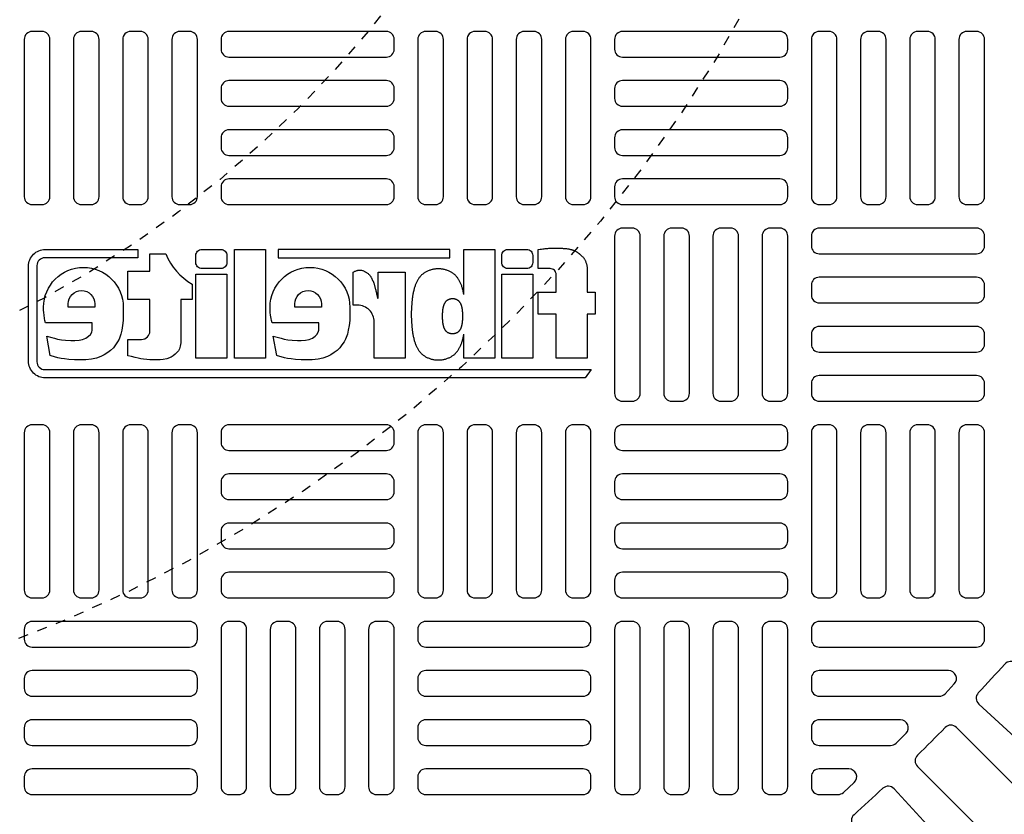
# Model space of a CAD drawing. Extents: x 1081 to 2220, y 0 to 2796.
# Tile 143 of 161: x 1781 to 1791, y 1464 to 1472. Entities that reach past the tile are written whole.
import ezdxf

# ---------------------------------------------------------------- set-up
doc = ezdxf.new("R2010")
doc.units = 0
doc.header["$MEASUREMENT"] = 0
doc.linetypes.add('HIDDEN2', pattern=[0.28125, 0.1875, -0.09375])
doc.layers.get('DEFPOINTS').update_dxf_attribs({"linetype": 'CONTINUOUS'})
for name, color, linetype in [('TANK-MANHOLE-COVER-40', 2, 'CONTINUOUS'), ('TANK-MANHOLE-COVER-HATCH-40', 252, 'CONTINUOUS'), ('TANK-SLOPE', 3, 'CONTINUOUS')]:
    doc.layers.add(name, color=color, linetype=linetype)

msp = doc.modelspace()

# ---------------------------------------------------------------- linework, layer by layer
at = {"layer": 'DEFPOINTS', "color": 8, "linetype": 'HIDDEN2', "ltscale": 0.125}
msp.add_circle((1775.88576, 1479.01916), 14, dxfattribs=at)
msp.add_circle((1775.88576, 1479.01916), 14, dxfattribs=at)
at = {"layer": 'DEFPOINTS', "color": 8, "linetype": 'HIDDEN2', "ltscale": 0.5}
msp.add_circle((1775.88576, 1479.01916), 11, dxfattribs=at)
msp.add_circle((1775.88576, 1479.01916), 11, dxfattribs=at)
at = {"layer": 'TANK-MANHOLE-COVER-40', "color": 2}
for points in [[(1782.06153, 1469.82969), (1782.06153, 1469.74627), (1781.12903, 1469.74627, 0.4142136), (1781.05051, 1469.66775), (1781.05051, 1468.7053, 0.4142136), (1781.12903, 1468.62678), (1786.59676, 1468.62678), (1786.53383, 1468.54336), (1781.13393, 1468.54336, -0.4142136), (1780.96708, 1468.71021), (1780.96708, 1469.66284, -0.4142136), (1781.13393, 1469.82969)], [(1781.96071, 1468.76586), (1781.96071, 1468.92941), (1782.09753, 1468.92941, 0.4142136), (1782.18096, 1469.01284), (1782.18096, 1469.32998), (1781.96071, 1469.32998), (1781.96071, 1469.61069), (1782.18096, 1469.61069), (1782.18096, 1469.78461), (1782.34037, 1469.78461, 0.1618679), (1782.60234, 1469.48171), (1782.60234, 1469.32872), (1782.49095, 1469.32872), (1782.49095, 1468.894), (1782.48472, 1468.86155), (1782.47719, 1468.83607), (1782.46559, 1468.81579), (1782.45052, 1468.79783), (1782.43312, 1468.78103), (1782.41283, 1468.76423), (1782.39427, 1468.75206), (1782.35137, 1468.73468), (1782.31484, 1468.72773), (1782.28295, 1468.72426), (1782.2557, 1468.72426), (1782.21917, 1468.72426), (1782.18149, 1468.72426), (1782.15018, 1468.72657), (1782.11771, 1468.73063), (1782.09162, 1468.73584), (1782.06321, 1468.7428), (1782.03364, 1468.74917), (1781.99653, 1468.75786)], [(1782.89135, 1469.63806), (1782.70054, 1469.63806, -0.4142136), (1782.64095, 1469.69765), (1782.64095, 1469.7701, -0.4142136), (1782.70054, 1469.82969), (1782.89135, 1469.82969, -0.4142136), (1782.95094, 1469.7701), (1782.95094, 1469.69765, -0.4142136)], [(1785.9518, 1469.63806), (1785.76099, 1469.63806, -0.4142136), (1785.7014, 1469.69765), (1785.7014, 1469.7701, -0.4142136), (1785.76099, 1469.82969), (1785.9518, 1469.82969, -0.4142136), (1786.01139, 1469.7701), (1786.01139, 1469.69765, -0.4142136)], [(1781.60469, 1469.02099), (1781.60469, 1469.09436), (1781.13811, 1469.09436), (1781.13062, 1469.11697), (1781.12711, 1469.13801), (1781.12205, 1469.17151), (1781.11893, 1469.19684), (1781.11776, 1469.22099), (1781.11685, 1469.25017, -1), (1781.91504, 1469.25017), (1781.91451, 1469.21022), (1781.91359, 1469.16124), (1781.91451, 1469.11965), (1781.90711, 1469.06697), (1781.89971, 1469.02168), (1781.89046, 1468.98009), (1781.87289, 1468.93203), (1781.85716, 1468.90338), (1781.83589, 1468.87381), (1781.81554, 1468.84608), (1781.78779, 1468.81836), (1781.75911, 1468.7971), (1781.72489, 1468.77492), (1781.69066, 1468.75828), (1781.64626, 1468.74165), (1781.59816, 1468.73148), (1781.53989, 1468.72501), (1781.47884, 1468.72409), (1781.42704, 1468.72409), (1781.37061, 1468.72778), (1781.32714, 1468.73333), (1781.29199, 1468.73795), (1781.26054, 1468.74627), (1781.22816, 1468.75366), (1781.19209, 1468.76475), (1781.18467, 1468.76821), (1781.14909, 1468.96268), (1781.20062, 1468.94821), (1781.2281, 1468.93997), (1781.2565, 1468.93265), (1781.29497, 1468.92533), (1781.33803, 1468.92075), (1781.39024, 1468.91892), (1781.42871, 1468.91801), (1781.47177, 1468.92167), (1781.50657, 1468.92808), (1781.54138, 1468.93997), (1781.56795, 1468.96011), (1781.58541, 1468.97763), (1781.59993, 1469.00269)], [(1783.41514, 1468.96268), (1783.46667, 1468.94821), (1783.49416, 1468.93997), (1783.52255, 1468.93265), (1783.56103, 1468.92533), (1783.60408, 1468.92075), (1783.65629, 1468.91892), (1783.69477, 1468.91801), (1783.73782, 1468.92167), (1783.77263, 1468.92808), (1783.80744, 1468.93997), (1783.834, 1468.96011), (1783.85146, 1468.97763), (1783.86598, 1469.00269), (1783.87074, 1469.02099), (1783.87074, 1469.09436), (1783.40416, 1469.09436), (1783.39668, 1469.11697), (1783.39317, 1469.13801), (1783.3881, 1469.17151), (1783.38498, 1469.19684), (1783.38381, 1469.22099), (1783.3829, 1469.25017, -1), (1784.18109, 1469.25017), (1784.18056, 1469.21022), (1784.17964, 1469.16124), (1784.18056, 1469.11965), (1784.17316, 1469.06697), (1784.16576, 1469.02168), (1784.15651, 1468.98009), (1784.13894, 1468.93203), (1784.12321, 1468.90338), (1784.10194, 1468.87381), (1784.08159, 1468.84608), (1784.05384, 1468.81836), (1784.02516, 1468.7971), (1783.99094, 1468.77492), (1783.95671, 1468.75828), (1783.91231, 1468.74165), (1783.86421, 1468.73148), (1783.80594, 1468.72501), (1783.74489, 1468.72409), (1783.69309, 1468.72409), (1783.63667, 1468.72778), (1783.59319, 1468.73333), (1783.55804, 1468.73795), (1783.52659, 1468.74627), (1783.49422, 1468.75366), (1783.45814, 1468.76475), (1783.45072, 1468.76821)], [(1781.36387, 1469.25017), (1781.36387, 1469.28485, -1), (1781.63064, 1469.28485), (1781.63064, 1469.25017)], [(1783.62993, 1469.25017), (1783.62993, 1469.28485, -1), (1783.89669, 1469.28485), (1783.89669, 1469.25017)]]:
    msp.add_lwpolyline(points, format="xyb", close=True, dxfattribs=at)
for points in [[(1783.33652, 1468.74258), (1783.02653, 1468.74258), (1783.02653, 1469.82969), (1783.33652, 1469.82969)], [(1785.18116, 1469.74627), (1785.18116, 1469.82969), (1783.46291, 1469.82969), (1783.46291, 1469.74627)], [(1782.95094, 1468.74258), (1782.64095, 1468.74258), (1782.64095, 1469.58184), (1782.95094, 1469.58184)], [(1786.01139, 1468.74258), (1785.7014, 1468.74258), (1785.7014, 1469.58184), (1786.01139, 1469.58184)], [(1785.1058, 1469.14156), (1785.10596, 1469.13896), (1785.10613, 1469.13632), (1785.10631, 1469.13364), (1785.10649, 1469.13094), (1785.10669, 1469.12821), (1785.10688, 1469.12547), (1785.10708, 1469.12272), (1785.10727, 1469.11996), (1785.10746, 1469.1172), (1785.10765, 1469.11443), (1785.10785, 1469.11164), (1785.10807, 1469.1088), (1785.10832, 1469.10592), (1785.10861, 1469.10298), (1785.10895, 1469.09997), (1785.10934, 1469.09687), (1785.1098, 1469.09368), (1785.11032, 1469.09042), (1785.11089, 1469.0871), (1785.11151, 1469.08376), (1785.11218, 1469.0804), (1785.11288, 1469.07705), (1785.11362, 1469.07374), (1785.11438, 1469.07048), (1785.11516, 1469.06729), (1785.11596, 1469.06418), (1785.1168, 1469.06114), (1785.11766, 1469.05817), (1785.11855, 1469.05527), (1785.11948, 1469.05243), (1785.12045, 1469.04966), (1785.12147, 1469.04695), (1785.12253, 1469.04431), (1785.12363, 1469.04172), (1785.12479, 1469.03918), (1785.12599, 1469.0367), (1785.12725, 1469.03426), (1785.12857, 1469.03187), (1785.12994, 1469.02952), (1785.13137, 1469.02721), (1785.13286, 1469.02494), (1785.13442, 1469.02271), (1785.13603, 1469.02053), (1785.13769, 1469.0184), (1785.13941, 1469.01633), (1785.14119, 1469.01433), (1785.14302, 1469.0124), (1785.1449, 1469.01056), (1785.14684, 1469.00879), (1785.14883, 1469.00711), (1785.15089, 1469.0055), (1785.15301, 1469.00397), (1785.15521, 1469.00249), (1785.15749, 1469.00107), (1785.15987, 1468.99971), (1785.16233, 1468.99839), (1785.1649, 1468.99711), (1785.16756, 1468.99588), (1785.17029, 1468.99471), (1785.17309, 1468.9936), (1785.17595, 1468.99256), (1785.17885, 1468.99159), (1785.18179, 1468.99071), (1785.18474, 1468.98992), (1785.18771, 1468.98923), (1785.19069, 1468.98864), (1785.19368, 1468.98814), (1785.19667, 1468.98773), (1785.19967, 1468.98742), (1785.20267, 1468.9872), (1785.20567, 1468.98707), (1785.20868, 1468.98703), (1785.21169, 1468.98707), (1785.21469, 1468.9872), (1785.21769, 1468.98742), (1785.22069, 1468.98773), (1785.22368, 1468.98814), (1785.22667, 1468.98864), (1785.22965, 1468.98923), (1785.23261, 1468.98992), (1785.23557, 1468.99071), (1785.23851, 1468.99159), (1785.24141, 1468.99256), (1785.24427, 1468.9936), (1785.24707, 1468.99471), (1785.2498, 1468.99588), (1785.25246, 1468.99711), (1785.25503, 1468.99839), (1785.25749, 1468.99971), (1785.25986, 1469.00107), (1785.26215, 1469.00249), (1785.26435, 1469.00397), (1785.26647, 1469.0055), (1785.26853, 1469.00711), (1785.27052, 1469.00879), (1785.27245, 1469.01056), (1785.27434, 1469.0124), (1785.27617, 1469.01433), (1785.27794, 1469.01633), (1785.27967, 1469.0184), (1785.28133, 1469.02053), (1785.28294, 1469.02271), (1785.28449, 1469.02494), (1785.28599, 1469.02721), (1785.28742, 1469.02952), (1785.28879, 1469.03187), (1785.29011, 1469.03426), (1785.29137, 1469.0367), (1785.29257, 1469.03918), (1785.29373, 1469.04172), (1785.29483, 1469.04431), (1785.29589, 1469.04695), (1785.2969, 1469.04966), (1785.29788, 1469.05243), (1785.29881, 1469.05527), (1785.2997, 1469.05817), (1785.30056, 1469.06114), (1785.3014, 1469.06418), (1785.3022, 1469.06729), (1785.30298, 1469.07048), (1785.30374, 1469.07374), (1785.30448, 1469.07705), (1785.30518, 1469.0804), (1785.30584, 1469.08376), (1785.30647, 1469.0871), (1785.30704, 1469.09042), (1785.30756, 1469.09368), (1785.30802, 1469.09687), (1785.30841, 1469.09997), (1785.30875, 1469.10298), (1785.30904, 1469.10592), (1785.30929, 1469.1088), (1785.30951, 1469.11164), (1785.30971, 1469.11443), (1785.3099, 1469.1172), (1785.31009, 1469.11996), (1785.31028, 1469.12272), (1785.31048, 1469.12547), (1785.31067, 1469.12821), (1785.31086, 1469.13094), (1785.31105, 1469.13364), (1785.31123, 1469.13632), (1785.3114, 1469.13896), (1785.31156, 1469.14156), (1785.3117, 1469.14413), (1785.31182, 1469.14666), (1785.31192, 1469.14915), (1785.31201, 1469.15162), (1785.31207, 1469.15406), (1785.31212, 1469.15649), (1785.31215, 1469.15891), (1785.31216, 1469.16133), (1785.31215, 1469.16374), (1785.31212, 1469.16616), (1785.31207, 1469.16859), (1785.31201, 1469.17104), (1785.31192, 1469.1735), (1785.31182, 1469.176), (1785.3117, 1469.17852), (1785.31156, 1469.18109), (1785.3114, 1469.18369), (1785.31123, 1469.18634), (1785.31105, 1469.18901), (1785.31086, 1469.19172), (1785.31067, 1469.19444), (1785.31048, 1469.19718), (1785.31028, 1469.19993), (1785.31009, 1469.20269), (1785.3099, 1469.20545), (1785.30971, 1469.20822), (1785.30951, 1469.21102), (1785.30929, 1469.21385), (1785.30904, 1469.21673), (1785.30875, 1469.21967), (1785.30841, 1469.22268), (1785.30802, 1469.22578), (1785.30756, 1469.22897), (1785.30704, 1469.23223), (1785.30647, 1469.23555), (1785.30584, 1469.2389), (1785.30518, 1469.24225), (1785.30448, 1469.2456), (1785.30374, 1469.24891), (1785.30298, 1469.25217), (1785.3022, 1469.25536), (1785.3014, 1469.25847), (1785.30056, 1469.26151), (1785.2997, 1469.26448), (1785.29881, 1469.26739), (1785.29788, 1469.27022), (1785.2969, 1469.27299), (1785.29589, 1469.2757), (1785.29483, 1469.27835), (1785.29373, 1469.28094), (1785.29257, 1469.28347), (1785.29137, 1469.28595), (1785.29011, 1469.28839), (1785.28879, 1469.29078), (1785.28742, 1469.29313), (1785.28599, 1469.29544), (1785.28449, 1469.29771), (1785.28294, 1469.29994), (1785.28133, 1469.30213), (1785.27967, 1469.30425), (1785.27794, 1469.30632), (1785.27617, 1469.30832), (1785.27434, 1469.31025), (1785.27245, 1469.3121), (1785.27052, 1469.31386), (1785.26853, 1469.31554), (1785.26647, 1469.31715), (1785.26435, 1469.31869), (1785.26215, 1469.32016), (1785.25986, 1469.32158), (1785.25749, 1469.32295), (1785.25503, 1469.32426), (1785.25246, 1469.32554), (1785.2498, 1469.32677), (1785.24707, 1469.32794), (1785.24427, 1469.32905), (1785.24141, 1469.3301), (1785.23851, 1469.33106), (1785.23557, 1469.33194), (1785.23261, 1469.33273), (1785.22965, 1469.33342), (1785.22667, 1469.33402), (1785.22368, 1469.33451), (1785.22069, 1469.33492), (1785.21769, 1469.33523), (1785.21469, 1469.33545), (1785.21169, 1469.33558), (1785.20868, 1469.33563), (1785.20567, 1469.33558), (1785.20267, 1469.33545), (1785.19967, 1469.33523), (1785.19667, 1469.33492), (1785.19368, 1469.33451), (1785.19069, 1469.33402), (1785.18771, 1469.33342), (1785.18474, 1469.33273), (1785.18179, 1469.33194), (1785.17885, 1469.33106), (1785.17595, 1469.3301), (1785.17309, 1469.32905), (1785.17029, 1469.32794), (1785.16756, 1469.32677), (1785.1649, 1469.32554), (1785.16233, 1469.32426), (1785.15987, 1469.32295), (1785.15749, 1469.32158), (1785.15521, 1469.32016), (1785.15301, 1469.31869), (1785.15089, 1469.31715), (1785.14883, 1469.31554), (1785.14684, 1469.31386), (1785.1449, 1469.3121), (1785.14302, 1469.31025), (1785.14119, 1469.30832), (1785.13941, 1469.30632), (1785.13769, 1469.30425), (1785.13603, 1469.30213), (1785.13442, 1469.29994), (1785.13286, 1469.29771), (1785.13137, 1469.29544), (1785.12994, 1469.29313), (1785.12857, 1469.29078), (1785.12725, 1469.28839), (1785.12599, 1469.28595), (1785.12479, 1469.28347), (1785.12363, 1469.28094), (1785.12253, 1469.27835), (1785.12147, 1469.2757), (1785.12045, 1469.27299), (1785.11948, 1469.27022), (1785.11855, 1469.26739), (1785.11766, 1469.26448), (1785.1168, 1469.26151), (1785.11596, 1469.25847), (1785.11516, 1469.25536), (1785.11438, 1469.25217), (1785.11362, 1469.24891), (1785.11288, 1469.2456), (1785.11218, 1469.24225), (1785.11151, 1469.2389), (1785.11089, 1469.23555), (1785.11032, 1469.23223), (1785.1098, 1469.22897), (1785.10934, 1469.22578), (1785.10895, 1469.22268), (1785.10861, 1469.21967), (1785.10832, 1469.21673), (1785.10807, 1469.21385), (1785.10785, 1469.21102), (1785.10765, 1469.20822), (1785.10746, 1469.20545), (1785.10727, 1469.20269), (1785.10708, 1469.19993), (1785.10688, 1469.19718), (1785.10669, 1469.19444), (1785.10649, 1469.19172), (1785.10631, 1469.18901), (1785.10613, 1469.18634), (1785.10596, 1469.18369), (1785.1058, 1469.18109), (1785.10566, 1469.17852), (1785.10554, 1469.176), (1785.10544, 1469.1735), (1785.10535, 1469.17104), (1785.10529, 1469.16859), (1785.10524, 1469.16616), (1785.10521, 1469.16374), (1785.1052, 1469.16133), (1785.10521, 1469.15891), (1785.10524, 1469.15649), (1785.10529, 1469.15406), (1785.10535, 1469.15162), (1785.10544, 1469.14915), (1785.10554, 1469.14666), (1785.10566, 1469.14413)]]:
    msp.add_lwpolyline(points, close=True, dxfattribs=at)
for points in [[(1785.32173, 1469.37793), (1785.32173, 1469.82969), (1785.63172, 1469.82969), (1785.63172, 1468.74258), (1785.32173, 1468.74258), (1785.32173, 1468.98059)], [(1786.06663, 1469.82969), (1786.08429, 1469.832), (1786.09973, 1469.83397), (1786.11325, 1469.83566), (1786.12515, 1469.83707), (1786.13573, 1469.83825), (1786.14529, 1469.83923), (1786.15411, 1469.84003), (1786.16251, 1469.84068), (1786.17073, 1469.84121), (1786.17883, 1469.84163), (1786.18684, 1469.84197), (1786.19477, 1469.84222), (1786.20264, 1469.84241), (1786.21048, 1469.84255), (1786.21829, 1469.84264), (1786.22609, 1469.84271), (1786.23391, 1469.84276), (1786.24177, 1469.84279), (1786.24968, 1469.84278), (1786.25767, 1469.84273), (1786.26575, 1469.84263), (1786.27395, 1469.84247), (1786.28228, 1469.84224), (1786.29077, 1469.84193), (1786.29942, 1469.84153), (1786.30816, 1469.84105), (1786.3169, 1469.84048), (1786.32556, 1469.83983), (1786.33405, 1469.8391), (1786.34228, 1469.8383), (1786.35018, 1469.83741), (1786.35764, 1469.83645), (1786.36462, 1469.83542), (1786.37114, 1469.83431), (1786.37724, 1469.83314), (1786.383, 1469.83191), (1786.38845, 1469.83062), (1786.39365, 1469.82928), (1786.39866, 1469.82788), (1786.40353, 1469.82644), (1786.4083, 1469.82494), (1786.41299, 1469.82339), (1786.41761, 1469.82177), (1786.42215, 1469.82006), (1786.42662, 1469.81825), (1786.43104, 1469.81631), (1786.4354, 1469.81425), (1786.43971, 1469.81204), (1786.44397, 1469.80968), (1786.44816, 1469.80718), (1786.45226, 1469.8046), (1786.45625, 1469.80195), (1786.4601, 1469.79927), (1786.46378, 1469.79659), (1786.46728, 1469.79395), (1786.47056, 1469.79138), (1786.47362, 1469.78891), (1786.47651, 1469.7865), (1786.47927, 1469.78411), (1786.48197, 1469.78172), (1786.48467, 1469.77929), (1786.48741, 1469.77677), (1786.49026, 1469.77414), (1786.49327, 1469.77136), (1786.49648, 1469.76839), (1786.49987, 1469.76524), (1786.50337, 1469.76193), (1786.50693, 1469.75847), (1786.51052, 1469.75486), (1786.51406, 1469.75113), (1786.51752, 1469.74729), (1786.52083, 1469.74335), (1786.52397, 1469.73931), (1786.52693, 1469.73514), (1786.52972, 1469.73083), (1786.53236, 1469.72632), (1786.53487, 1469.72159), (1786.53724, 1469.7166), (1786.5395, 1469.71132), (1786.54166, 1469.70571), (1786.54373, 1469.69977), (1786.5457, 1469.69356), (1786.54756, 1469.68718), (1786.5493, 1469.68073), (1786.55091, 1469.67429), (1786.55238, 1469.66796), (1786.55369, 1469.66185), (1786.55485, 1469.65603)], [(1785.32173, 1469.37793), (1785.32092, 1469.3823), (1785.31918, 1469.39109), (1785.31734, 1469.39985), (1785.31542, 1469.40852), (1785.31343, 1469.41705), (1785.31138, 1469.42539), (1785.30928, 1469.43354), (1785.3071, 1469.4415), (1785.30484, 1469.44927), (1785.3025, 1469.45687), (1785.30006, 1469.46429), (1785.29752, 1469.47154), (1785.29487, 1469.47863), (1785.2921, 1469.48556), (1785.28921, 1469.49234), (1785.28618, 1469.49897), (1785.28302, 1469.50547), (1785.27973, 1469.51185), (1785.27628, 1469.5181), (1785.27269, 1469.52425), (1785.26894, 1469.5303), (1785.26504, 1469.53625), (1785.26098, 1469.54209), (1785.25677, 1469.5478), (1785.2524, 1469.55337), (1785.2479, 1469.55878), (1785.24324, 1469.56402), (1785.23845, 1469.56906), (1785.23353, 1469.5739), (1785.22846, 1469.57851), (1785.22325, 1469.58292), (1785.21787, 1469.58712), (1785.21231, 1469.59115), (1785.20655, 1469.59501), (1785.20057, 1469.59872), (1785.19436, 1469.6023), (1785.18791, 1469.60575), (1785.18119, 1469.60909), (1785.17424, 1469.61231), (1785.16708, 1469.61538), (1785.15975, 1469.61829), (1785.15227, 1469.62101), (1785.14467, 1469.62354), (1785.13699, 1469.62584), (1785.12925, 1469.62791), (1785.12147, 1469.62972), (1785.11368, 1469.63127), (1785.10586, 1469.63258), (1785.09803, 1469.63364), (1785.09018, 1469.63445), (1785.08233, 1469.63503), (1785.07446, 1469.63538), (1785.0666, 1469.63549), (1785.05873, 1469.63538), (1785.05087, 1469.63503), (1785.04301, 1469.63445), (1785.03516, 1469.63364), (1785.02733, 1469.63258), (1785.01951, 1469.63127), (1785.01172, 1469.62972), (1785.00395, 1469.62791), (1784.99621, 1469.62584), (1784.98852, 1469.62354), (1784.98092, 1469.62101), (1784.97344, 1469.61829), (1784.96611, 1469.61538), (1784.95895, 1469.61231), (1784.952, 1469.60909), (1784.94529, 1469.60575), (1784.93883, 1469.6023), (1784.93262, 1469.59872), (1784.92664, 1469.59501), (1784.92088, 1469.59115), (1784.91532, 1469.58712), (1784.90994, 1469.58292), (1784.90473, 1469.57851), (1784.89967, 1469.5739), (1784.89474, 1469.56906), (1784.88995, 1469.56402), (1784.8853, 1469.55878), (1784.88079, 1469.55337), (1784.87642, 1469.5478), (1784.87221, 1469.54209), (1784.86815, 1469.53625), (1784.86425, 1469.5303), (1784.8605, 1469.52425), (1784.85691, 1469.5181), (1784.85346, 1469.51185), (1784.85017, 1469.50547), (1784.84701, 1469.49897), (1784.84398, 1469.49234), (1784.84109, 1469.48556), (1784.83832, 1469.47863), (1784.83567, 1469.47154), (1784.83313, 1469.46429), (1784.83069, 1469.45687), (1784.82835, 1469.44927), (1784.82609, 1469.4415), (1784.82391, 1469.43354), (1784.82181, 1469.42539), (1784.81976, 1469.41705), (1784.81777, 1469.40852), (1784.81585, 1469.39985), (1784.81401, 1469.39109), (1784.81227, 1469.3823), (1784.81064, 1469.37354), (1784.80914, 1469.36486), (1784.80778, 1469.35632), (1784.80658, 1469.34797), (1784.80555, 1469.33986), (1784.80467, 1469.33198), (1784.80391, 1469.32428), (1784.80325, 1469.31674), (1784.80267, 1469.30933), (1784.80214, 1469.30201), (1784.80165, 1469.29475), (1784.80116, 1469.28753), (1784.80066, 1469.28031), (1784.80015, 1469.27311), (1784.79963, 1469.26594), (1784.79913, 1469.25881), (1784.79863, 1469.25173), (1784.79816, 1469.24473), (1784.79772, 1469.23781), (1784.79732, 1469.23099), (1784.79695, 1469.22428), (1784.79664, 1469.21766), (1784.79637, 1469.21113), (1784.79614, 1469.20467), (1784.79597, 1469.19827), (1784.79584, 1469.19191), (1784.79577, 1469.18558), (1784.79574, 1469.17926), (1784.79577, 1469.17294), (1784.79584, 1469.16661), (1784.79597, 1469.16025), (1784.79614, 1469.15385), (1784.79637, 1469.14739), (1784.79664, 1469.14086), (1784.79695, 1469.13425), (1784.79732, 1469.12753), (1784.79772, 1469.12071), (1784.79816, 1469.11379), (1784.79863, 1469.10679), (1784.79913, 1469.09972), (1784.79963, 1469.09259), (1784.80015, 1469.08541), (1784.80066, 1469.07821), (1784.80116, 1469.07099), (1784.80165, 1469.06377), (1784.80214, 1469.05652), (1784.80267, 1469.0492), (1784.80325, 1469.04178), (1784.80391, 1469.03424), (1784.80467, 1469.02655), (1784.80555, 1469.01866), (1784.80658, 1469.01055), (1784.80778, 1469.00221), (1784.80914, 1468.99367), (1784.81064, 1468.98499), (1784.81227, 1468.97622), (1784.81401, 1468.96743), (1784.81585, 1468.95868), (1784.81777, 1468.95), (1784.81976, 1468.94147), (1784.82181, 1468.93313), (1784.82391, 1468.92498), (1784.82609, 1468.91702), (1784.82835, 1468.90925), (1784.83069, 1468.90165), (1784.83313, 1468.89423), (1784.83567, 1468.88698), (1784.83832, 1468.87989), (1784.84109, 1468.87296), (1784.84398, 1468.86619), (1784.84701, 1468.85955), (1784.85017, 1468.85305), (1784.85346, 1468.84668), (1784.85691, 1468.84042), (1784.8605, 1468.83427), (1784.86425, 1468.82822), (1784.86815, 1468.82228), (1784.87221, 1468.81644), (1784.87642, 1468.81072), (1784.88079, 1468.80515), (1784.8853, 1468.79974), (1784.88995, 1468.7945), (1784.89474, 1468.78946), (1784.89967, 1468.78462), (1784.90473, 1468.78001), (1784.90994, 1468.77561), (1784.91532, 1468.7714), (1784.92088, 1468.76737), (1784.92664, 1468.76351), (1784.93262, 1468.7598), (1784.93883, 1468.75623), (1784.94529, 1468.75277), (1784.952, 1468.74943), (1784.95895, 1468.74622), (1784.96611, 1468.74315), (1784.97344, 1468.74024), (1784.98092, 1468.73751), (1784.98852, 1468.73499), (1784.99621, 1468.73268), (1785.00395, 1468.73062), (1785.01172, 1468.72881), (1785.01951, 1468.72725), (1785.02733, 1468.72594), (1785.03516, 1468.72489), (1785.04301, 1468.72407), (1785.05087, 1468.72349), (1785.05873, 1468.72315), (1785.0666, 1468.72303), (1785.07446, 1468.72315), (1785.08233, 1468.72349), (1785.09018, 1468.72407), (1785.09803, 1468.72489), (1785.10586, 1468.72594), (1785.11368, 1468.72725), (1785.12147, 1468.72881), (1785.12925, 1468.73062), (1785.13699, 1468.73268), (1785.14467, 1468.73499), (1785.15227, 1468.73751), (1785.15975, 1468.74024), (1785.16708, 1468.74315), (1785.17424, 1468.74622), (1785.18119, 1468.74943), (1785.18791, 1468.75277), (1785.19436, 1468.75623), (1785.20057, 1468.7598), (1785.20655, 1468.76351), (1785.21231, 1468.76737), (1785.21787, 1468.7714), (1785.22325, 1468.77561), (1785.22846, 1468.78001), (1785.23353, 1468.78462), (1785.23845, 1468.78946), (1785.24324, 1468.7945), (1785.2479, 1468.79974), (1785.2524, 1468.80515), (1785.25677, 1468.81072), (1785.26098, 1468.81644), (1785.26504, 1468.82228), (1785.26894, 1468.82822), (1785.27269, 1468.83427), (1785.27628, 1468.84042), (1785.27973, 1468.84668), (1785.28302, 1468.85305), (1785.28618, 1468.85955), (1785.28921, 1468.86619), (1785.2921, 1468.87296), (1785.29487, 1468.87989), (1785.29752, 1468.88698), (1785.30006, 1468.89423), (1785.3025, 1468.90165), (1785.30484, 1468.90925), (1785.3071, 1468.91702), (1785.30928, 1468.92498), (1785.31138, 1468.93313), (1785.31343, 1468.94147), (1785.31542, 1468.95), (1785.31734, 1468.95868), (1785.31918, 1468.96743), (1785.32092, 1468.97622), (1785.32173, 1468.98059)]]:
    msp.add_lwpolyline(points, dxfattribs=at)
for points in [[(1786.55485, 1469.65603), (1786.55485, 1469.40261), (1786.63637, 1469.40261), (1786.63637, 1469.1826), (1786.55485, 1469.1826), (1786.55485, 1468.74258), (1786.24486, 1468.74258), (1786.24486, 1469.1826), (1786.06663, 1469.1826), (1786.06663, 1469.40261), (1786.24486, 1469.40261), (1786.24486, 1469.57847, 0.4142136), (1786.18527, 1469.63806), (1786.06663, 1469.63806), (1786.06663, 1469.82969)], [(1784.45823, 1469.34209), (1784.46402, 1469.34209), (1784.46402, 1469.60309), (1784.73524, 1469.60309), (1784.73524, 1468.74258), (1784.42525, 1468.74258), (1784.42525, 1469.10444, 0.4142136), (1784.25839, 1469.2713), (1784.2147, 1469.2713), (1784.2147, 1469.60309, -0.0155145), (1784.22827, 1469.60992, -0.0247331), (1784.23711, 1469.61351, -0.0059457), (1784.25277, 1469.61878, -0.0128698), (1784.2601, 1469.62094, -0.049414), (1784.27658, 1469.62364, -0.0539295), (1784.29187, 1469.62297, -0.0366274), (1784.30637, 1469.61965, -0.0425645), (1784.31824, 1469.61486, -0.0062906), (1784.32859, 1469.60946, -0.008872), (1784.33582, 1469.60541, -0.0093213), (1784.34735, 1469.59837, -0.0097415), (1784.35813, 1469.59122, -0.0289061), (1784.36832, 1469.58325, -0.0276934), (1784.37796, 1469.57379, -0.0266299), (1784.38703, 1469.56271, -0.0416471), (1784.39182, 1469.55489, -0.0002646), (1784.39677, 1469.54504, -0.0001633), (1784.40478, 1469.52907, -0.000116), (1784.41399, 1469.51067, -0.0006659), (1784.41559, 1469.50746, -0.0348426), (1784.41819, 1469.50117, -0.014153), (1784.42303, 1469.48517, -0.0016759), (1784.42675, 1469.47129, 0.0030302), (1784.43047, 1469.45742, 0.0003982), (1784.43419, 1469.44393, -0.0007237), (1784.4379, 1469.43045, -0.0016601), (1784.44229, 1469.41422, -0.0066972), (1784.44331, 1469.41018, -0.0037939), (1784.44418, 1469.40644, -0.0006926), (1784.44872, 1469.38587, -0.0002719), (1784.44927, 1469.38336, -0.0000196), (1784.45683, 1469.34871, -0.0026773), (1784.45791, 1469.34367, -0.0001013), (1784.45823, 1469.34209)]]:
    msp.add_lwpolyline(points, format="xyb", dxfattribs=at)
at = {"layer": 'TANK-MANHOLE-COVER-40', "color": 4, "linetype": 'Continuous'}
msp.add_circle((1775.88499, 1479.01916), 22.63902, dxfattribs=at)
at = {"layer": 'TANK-MANHOLE-COVER-40', "color": 1, "linetype": 'Continuous'}
msp.add_circle((1775.88499, 1479.01916), 22.44094, dxfattribs=at)
at = {"layer": 'TANK-MANHOLE-COVER-40', "color": 2, "linetype": 'Continuous'}
msp.add_circle((1775.88499, 1479.01916), 21.65354, dxfattribs=at)
at = {"layer": 'TANK-MANHOLE-COVER-HATCH-40', "linetype": 'Continuous', "flags": 128}
for points in [[(1781.0031, 1472.01129, 0.4142136), (1780.92436, 1471.93255), (1780.92436, 1470.35774, 0.4142136), (1781.0031, 1470.279), (1781.10153, 1470.279, 0.4142136), (1781.18027, 1470.35774), (1781.18027, 1471.93255, 0.4142136), (1781.10153, 1472.01129)], [(1781.49523, 1472.01129, 0.4142136), (1781.41649, 1471.93255), (1781.41649, 1470.35774, 0.4142136), (1781.49523, 1470.279), (1781.59365, 1470.279, 0.4142136), (1781.67239, 1470.35774), (1781.67239, 1471.93255, 0.4142136), (1781.59365, 1472.01129)], [(1781.98735, 1472.01129, 0.4142136), (1781.90861, 1471.93255), (1781.90861, 1470.35774, 0.4142136), (1781.98735, 1470.279), (1782.08578, 1470.279, 0.4142136), (1782.16452, 1470.35774), (1782.16452, 1471.93255, 0.4142136), (1782.08578, 1472.01129)], [(1782.47948, 1472.01129, 0.4142136), (1782.40074, 1471.93255), (1782.40074, 1470.35774, 0.4142136), (1782.47948, 1470.279), (1782.57791, 1470.279, 0.4142136), (1782.65665, 1470.35774), (1782.65665, 1471.93255, 0.4142136), (1782.57791, 1472.01129)], [(1782.89287, 1471.83412, 0.4142136), (1782.97161, 1471.75538), (1784.54641, 1471.75538, 0.4142136), (1784.62515, 1471.83412), (1784.62515, 1471.93255, 0.4142136), (1784.54641, 1472.01129), (1782.97161, 1472.01129, 0.4142136), (1782.89287, 1471.93255)], [(1784.94011, 1472.01129, 0.4142136), (1784.86137, 1471.93255), (1784.86137, 1470.35774, 0.4142136), (1784.94011, 1470.279), (1785.03854, 1470.279, 0.4142136), (1785.11728, 1470.35774), (1785.11728, 1471.93255, 0.4142136), (1785.03854, 1472.01129)], [(1785.43224, 1472.01129, 0.4142136), (1785.3535, 1471.93255), (1785.3535, 1470.35774, 0.4142136), (1785.43224, 1470.279), (1785.53066, 1470.279, 0.4142136), (1785.6094, 1470.35774), (1785.6094, 1471.93255, 0.4142136), (1785.53066, 1472.01129)], [(1785.92436, 1472.01129, 0.4142136), (1785.84562, 1471.93255), (1785.84562, 1470.35774, 0.4142136), (1785.92436, 1470.279), (1786.02279, 1470.279, 0.4142136), (1786.10153, 1470.35774), (1786.10153, 1471.93255, 0.4142136), (1786.02279, 1472.01129)], [(1786.41649, 1472.01129, 0.4142136), (1786.33775, 1471.93255), (1786.33775, 1470.35774, 0.4142136), (1786.41649, 1470.279), (1786.51491, 1470.279, 0.4142136), (1786.59365, 1470.35774), (1786.59365, 1471.93255, 0.4142136), (1786.51491, 1472.01129)], [(1786.82987, 1471.83412, 0.4142136), (1786.90861, 1471.75538), (1788.48342, 1471.75538, 0.4142136), (1788.56216, 1471.83412), (1788.56216, 1471.93255, 0.4142136), (1788.48342, 1472.01129), (1786.90861, 1472.01129, 0.4142136), (1786.82987, 1471.93255)], [(1788.87712, 1472.01129, 0.4142136), (1788.79838, 1471.93255), (1788.79838, 1470.35774, 0.4142136), (1788.87712, 1470.279), (1788.97554, 1470.279, 0.4142136), (1789.05428, 1470.35774), (1789.05428, 1471.93255, 0.4142136), (1788.97554, 1472.01129)], [(1789.36924, 1472.01129, 0.4142136), (1789.2905, 1471.93255), (1789.2905, 1470.35774, 0.4142136), (1789.36924, 1470.279), (1789.46767, 1470.279, 0.4142136), (1789.54641, 1470.35774), (1789.54641, 1471.93255, 0.4142136), (1789.46767, 1472.01129)], [(1789.86137, 1472.01129, 0.4142136), (1789.78263, 1471.93255), (1789.78263, 1470.35774, 0.4142136), (1789.86137, 1470.279), (1789.9598, 1470.279, 0.4142136), (1790.03854, 1470.35774), (1790.03854, 1471.93255, 0.4142136), (1789.9598, 1472.01129)], [(1790.3535, 1472.01129, 0.4142136), (1790.27476, 1471.93255), (1790.27476, 1470.35774, 0.4142136), (1790.3535, 1470.279), (1790.45192, 1470.279, 0.4142136), (1790.53066, 1470.35774), (1790.53066, 1471.93255, 0.4142136), (1790.45192, 1472.01129)], [(1782.89287, 1471.34199, 0.4142136), (1782.97161, 1471.26325), (1784.54641, 1471.26325, 0.4142136), (1784.62515, 1471.34199), (1784.62515, 1471.44042, 0.4142136), (1784.54641, 1471.51916), (1782.97161, 1471.51916, 0.4142136), (1782.89287, 1471.44042)], [(1786.82987, 1471.34199, 0.4142136), (1786.90861, 1471.26325), (1788.48342, 1471.26325, 0.4142136), (1788.56216, 1471.34199), (1788.56216, 1471.44042, 0.4142136), (1788.48342, 1471.51916), (1786.90861, 1471.51916, 0.4142136), (1786.82987, 1471.44042)], [(1782.89287, 1470.84987, 0.4142136), (1782.97161, 1470.77113), (1784.54641, 1470.77113, 0.4142136), (1784.62515, 1470.84987), (1784.62515, 1470.94829, 0.4142136), (1784.54641, 1471.02703), (1782.97161, 1471.02703, 0.4142136), (1782.89287, 1470.94829)], [(1786.82987, 1470.84987, 0.4142136), (1786.90861, 1470.77113), (1788.48342, 1470.77113, 0.4142136), (1788.56216, 1470.84987), (1788.56216, 1470.94829, 0.4142136), (1788.48342, 1471.02703), (1786.90861, 1471.02703, 0.4142136), (1786.82987, 1470.94829)], [(1782.89287, 1470.35774, 0.4142136), (1782.97161, 1470.279), (1784.54641, 1470.279, 0.4142136), (1784.62515, 1470.35774), (1784.62515, 1470.45617, 0.4142136), (1784.54641, 1470.53491), (1782.97161, 1470.53491, 0.4142136), (1782.89287, 1470.45617)], [(1786.82987, 1470.35774, 0.4142136), (1786.90861, 1470.279), (1788.48342, 1470.279, 0.4142136), (1788.56216, 1470.35774), (1788.56216, 1470.45617, 0.4142136), (1788.48342, 1470.53491), (1786.90861, 1470.53491, 0.4142136), (1786.82987, 1470.45617)], [(1786.90861, 1470.04278, 0.4142136), (1786.82987, 1469.96404), (1786.82987, 1468.38924, 0.4142136), (1786.90861, 1468.3105), (1787.00704, 1468.3105, 0.4142136), (1787.08578, 1468.38924), (1787.08578, 1469.96404, 0.4142136), (1787.00704, 1470.04278)], [(1787.40074, 1470.04278, 0.4142136), (1787.322, 1469.96404), (1787.322, 1468.38924, 0.4142136), (1787.40074, 1468.3105), (1787.49917, 1468.3105, 0.4142136), (1787.57791, 1468.38924), (1787.57791, 1469.96404, 0.4142136), (1787.49917, 1470.04278)], [(1787.89287, 1470.04278, 0.4142136), (1787.81413, 1469.96404), (1787.81413, 1468.38924, 0.4142136), (1787.89287, 1468.3105), (1787.99129, 1468.3105, 0.4142136), (1788.07003, 1468.38924), (1788.07003, 1469.96404, 0.4142136), (1787.99129, 1470.04278)], [(1788.38499, 1470.04278, 0.4142136), (1788.30625, 1469.96404), (1788.30625, 1468.38924, 0.4142136), (1788.38499, 1468.3105), (1788.48342, 1468.3105, 0.4142136), (1788.56216, 1468.38924), (1788.56216, 1469.96404, 0.4142136), (1788.48342, 1470.04278)], [(1790.53066, 1469.96404, 0.4142136), (1790.45192, 1470.04278), (1788.87712, 1470.04278, 0.4142136), (1788.79838, 1469.96404), (1788.79838, 1469.86562, 0.4142136), (1788.87712, 1469.78688), (1790.45192, 1469.78688, 0.4142136), (1790.53066, 1469.86562)], [(1790.53066, 1469.47192, 0.4142136), (1790.45192, 1469.55066), (1788.87712, 1469.55066, 0.4142136), (1788.79838, 1469.47192), (1788.79838, 1469.37349, 0.4142136), (1788.87712, 1469.29475), (1790.45192, 1469.29475, 0.4142136), (1790.53066, 1469.37349)], [(1790.53066, 1468.97979, 0.4142136), (1790.45192, 1469.05853), (1788.87712, 1469.05853, 0.4142136), (1788.79838, 1468.97979), (1788.79838, 1468.88136, 0.4142136), (1788.87712, 1468.80262), (1790.45192, 1468.80262, 0.4142136), (1790.53066, 1468.88136)], [(1790.53066, 1468.48766, 0.4142136), (1790.45192, 1468.5664), (1788.87712, 1468.5664, 0.4142136), (1788.79838, 1468.48766), (1788.79838, 1468.38924, 0.4142136), (1788.87712, 1468.3105), (1790.45192, 1468.3105, 0.4142136), (1790.53066, 1468.38924)], [(1781.0031, 1468.07428, 0.4142136), (1780.92436, 1467.99554), (1780.92436, 1466.42073, 0.4142136), (1781.0031, 1466.34199), (1781.10153, 1466.34199, 0.4142136), (1781.18027, 1466.42073), (1781.18027, 1467.99554, 0.4142136), (1781.10153, 1468.07428)], [(1781.49523, 1468.07428, 0.4142136), (1781.41649, 1467.99554), (1781.41649, 1466.42073, 0.4142136), (1781.49523, 1466.34199), (1781.59365, 1466.34199, 0.4142136), (1781.67239, 1466.42073), (1781.67239, 1467.99554, 0.4142136), (1781.59365, 1468.07428)], [(1781.98735, 1468.07428, 0.4142136), (1781.90861, 1467.99554), (1781.90861, 1466.42073, 0.4142136), (1781.98735, 1466.34199), (1782.08578, 1466.34199, 0.4142136), (1782.16452, 1466.42073), (1782.16452, 1467.99554, 0.4142136), (1782.08578, 1468.07428)], [(1782.47948, 1468.07428, 0.4142136), (1782.40074, 1467.99554), (1782.40074, 1466.42073, 0.4142136), (1782.47948, 1466.34199), (1782.57791, 1466.34199, 0.4142136), (1782.65665, 1466.42073), (1782.65665, 1467.99554, 0.4142136), (1782.57791, 1468.07428)], [(1782.89287, 1467.89711, 0.4142136), (1782.97161, 1467.81837), (1784.54641, 1467.81837, 0.4142136), (1784.62515, 1467.89711), (1784.62515, 1467.99554, 0.4142136), (1784.54641, 1468.07428), (1782.97161, 1468.07428, 0.4142136), (1782.89287, 1467.99554)], [(1784.94011, 1468.07428, 0.4142136), (1784.86137, 1467.99554), (1784.86137, 1466.42073, 0.4142136), (1784.94011, 1466.34199), (1785.03854, 1466.34199, 0.4142136), (1785.11728, 1466.42073), (1785.11728, 1467.99554, 0.4142136), (1785.03854, 1468.07428)], [(1785.43224, 1468.07428, 0.4142136), (1785.3535, 1467.99554), (1785.3535, 1466.42073, 0.4142136), (1785.43224, 1466.34199), (1785.53066, 1466.34199, 0.4142136), (1785.6094, 1466.42073), (1785.6094, 1467.99554, 0.4142136), (1785.53066, 1468.07428)], [(1785.92436, 1468.07428, 0.4142136), (1785.84562, 1467.99554), (1785.84562, 1466.42073, 0.4142136), (1785.92436, 1466.34199), (1786.02279, 1466.34199, 0.4142136), (1786.10153, 1466.42073), (1786.10153, 1467.99554, 0.4142136), (1786.02279, 1468.07428)], [(1786.41649, 1468.07428, 0.4142136), (1786.33775, 1467.99554), (1786.33775, 1466.42073, 0.4142136), (1786.41649, 1466.34199), (1786.51491, 1466.34199, 0.4142136), (1786.59365, 1466.42073), (1786.59365, 1467.99554, 0.4142136), (1786.51491, 1468.07428)], [(1786.82987, 1467.89711, 0.4142136), (1786.90861, 1467.81837), (1788.48342, 1467.81837, 0.4142136), (1788.56216, 1467.89711), (1788.56216, 1467.99554, 0.4142136), (1788.48342, 1468.07428), (1786.90861, 1468.07428, 0.4142136), (1786.82987, 1467.99554)], [(1788.87712, 1468.07428, 0.4142136), (1788.79838, 1467.99554), (1788.79838, 1466.42073, 0.4142136), (1788.87712, 1466.34199), (1788.97554, 1466.34199, 0.4142136), (1789.05428, 1466.42073), (1789.05428, 1467.99554, 0.4142136), (1788.97554, 1468.07428)], [(1789.36924, 1468.07428, 0.4142136), (1789.2905, 1467.99554), (1789.2905, 1466.42073, 0.4142136), (1789.36924, 1466.34199), (1789.46767, 1466.34199, 0.4142136), (1789.54641, 1466.42073), (1789.54641, 1467.99554, 0.4142136), (1789.46767, 1468.07428)], [(1789.86137, 1468.07428, 0.4142136), (1789.78263, 1467.99554), (1789.78263, 1466.42073, 0.4142136), (1789.86137, 1466.34199), (1789.9598, 1466.34199, 0.4142136), (1790.03854, 1466.42073), (1790.03854, 1467.99554, 0.4142136), (1789.9598, 1468.07428)], [(1790.3535, 1468.07428, 0.4142136), (1790.27476, 1467.99554), (1790.27476, 1466.42073, 0.4142136), (1790.3535, 1466.34199), (1790.45192, 1466.34199, 0.4142136), (1790.53066, 1466.42073), (1790.53066, 1467.99554, 0.4142136), (1790.45192, 1468.07428)], [(1782.89287, 1467.40499, 0.4142136), (1782.97161, 1467.32625), (1784.54641, 1467.32625, 0.4142136), (1784.62515, 1467.40499), (1784.62515, 1467.50341, 0.4142136), (1784.54641, 1467.58215), (1782.97161, 1467.58215, 0.4142136), (1782.89287, 1467.50341)], [(1786.82987, 1467.40499, 0.4142136), (1786.90861, 1467.32625), (1788.48342, 1467.32625, 0.4142136), (1788.56216, 1467.40499), (1788.56216, 1467.50341, 0.4142136), (1788.48342, 1467.58215), (1786.90861, 1467.58215, 0.4142136), (1786.82987, 1467.50341)], [(1782.89287, 1466.91286, 0.4142136), (1782.97161, 1466.83412), (1784.54641, 1466.83412, 0.4142136), (1784.62515, 1466.91286), (1784.62515, 1467.01129, 0.4142136), (1784.54641, 1467.09003), (1782.97161, 1467.09003, 0.4142136), (1782.89287, 1467.01129)], [(1786.82987, 1466.91286, 0.4142136), (1786.90861, 1466.83412), (1788.48342, 1466.83412, 0.4142136), (1788.56216, 1466.91286), (1788.56216, 1467.01129, 0.4142136), (1788.48342, 1467.09003), (1786.90861, 1467.09003, 0.4142136), (1786.82987, 1467.01129)], [(1782.89287, 1466.42073, 0.4142136), (1782.97161, 1466.34199), (1784.54641, 1466.34199, 0.4142136), (1784.62515, 1466.42073), (1784.62515, 1466.51916, 0.4142136), (1784.54641, 1466.5979), (1782.97161, 1466.5979, 0.4142136), (1782.89287, 1466.51916)], [(1786.82987, 1466.42073, 0.4142136), (1786.90861, 1466.34199), (1788.48342, 1466.34199, 0.4142136), (1788.56216, 1466.42073), (1788.56216, 1466.51916, 0.4142136), (1788.48342, 1466.5979), (1786.90861, 1466.5979, 0.4142136), (1786.82987, 1466.51916)], [(1782.65665, 1466.02703, 0.4142136), (1782.57791, 1466.10577), (1781.0031, 1466.10577, 0.4142136), (1780.92436, 1466.02703), (1780.92436, 1465.92861, 0.4142136), (1781.0031, 1465.84987), (1782.57791, 1465.84987, 0.4142136), (1782.65665, 1465.92861)], [(1782.97161, 1466.10577, 0.4142136), (1782.89287, 1466.02703), (1782.89287, 1464.45223, 0.4142136), (1782.97161, 1464.37349), (1783.07003, 1464.37349, 0.4142136), (1783.14877, 1464.45223), (1783.14877, 1466.02703, 0.4142136), (1783.07003, 1466.10577)], [(1783.46373, 1466.10577, 0.4142136), (1783.38499, 1466.02703), (1783.38499, 1464.45223, 0.4142136), (1783.46373, 1464.37349), (1783.56216, 1464.37349, 0.4142136), (1783.6409, 1464.45223), (1783.6409, 1466.02703, 0.4142136), (1783.56216, 1466.10577)], [(1783.95586, 1466.10577, 0.4142136), (1783.87712, 1466.02703), (1783.87712, 1464.45223, 0.4142136), (1783.95586, 1464.37349), (1784.05428, 1464.37349, 0.4142136), (1784.13302, 1464.45223), (1784.13302, 1466.02703, 0.4142136), (1784.05428, 1466.10577)], [(1784.44798, 1466.10577, 0.4142136), (1784.36924, 1466.02703), (1784.36924, 1464.45223, 0.4142136), (1784.44798, 1464.37349), (1784.54641, 1464.37349, 0.4142136), (1784.62515, 1464.45223), (1784.62515, 1466.02703, 0.4142136), (1784.54641, 1466.10577)], [(1786.59365, 1466.02703, 0.4142136), (1786.51491, 1466.10577), (1784.94011, 1466.10577, 0.4142136), (1784.86137, 1466.02703), (1784.86137, 1465.92861, 0.4142136), (1784.94011, 1465.84987), (1786.51491, 1465.84987, 0.4142136), (1786.59365, 1465.92861)], [(1786.90861, 1466.10577, 0.4142136), (1786.82987, 1466.02703), (1786.82987, 1464.45223, 0.4142136), (1786.90861, 1464.37349), (1787.00704, 1464.37349, 0.4142136), (1787.08578, 1464.45223), (1787.08578, 1466.02703, 0.4142136), (1787.00704, 1466.10577)], [(1787.40074, 1466.10577, 0.4142136), (1787.322, 1466.02703), (1787.322, 1464.45223, 0.4142136), (1787.40074, 1464.37349), (1787.49917, 1464.37349, 0.4142136), (1787.57791, 1464.45223), (1787.57791, 1466.02703, 0.4142136), (1787.49917, 1466.10577)], [(1787.89287, 1466.10577, 0.4142136), (1787.81413, 1466.02703), (1787.81413, 1464.45223, 0.4142136), (1787.89287, 1464.37349), (1787.99129, 1464.37349, 0.4142136), (1788.07003, 1464.45223), (1788.07003, 1466.02703, 0.4142136), (1787.99129, 1466.10577)], [(1788.38499, 1466.10577, 0.4142136), (1788.30625, 1466.02703), (1788.30625, 1464.45223, 0.4142136), (1788.38499, 1464.37349), (1788.48342, 1464.37349, 0.4142136), (1788.56216, 1464.45223), (1788.56216, 1466.02703, 0.4142136), (1788.48342, 1466.10577)], [(1782.65665, 1465.53491, 0.4142136), (1782.57791, 1465.61365), (1781.0031, 1465.61365, 0.4142136), (1780.92436, 1465.53491), (1780.92436, 1465.43648, 0.4142136), (1781.0031, 1465.35774), (1782.57791, 1465.35774, 0.4142136), (1782.65665, 1465.43648)], [(1786.59365, 1465.53491, 0.4142136), (1786.51491, 1465.61365), (1784.94011, 1465.61365, 0.4142136), (1784.86137, 1465.53491), (1784.86137, 1465.43648, 0.4142136), (1784.94011, 1465.35774), (1786.51491, 1465.35774, 0.4142136), (1786.59365, 1465.43648)], [(1782.65665, 1465.04278, 0.4142136), (1782.57791, 1465.12152), (1781.0031, 1465.12152, 0.4142136), (1780.92436, 1465.04278), (1780.92436, 1464.94436, 0.4142136), (1781.0031, 1464.86562), (1782.57791, 1464.86562, 0.4142136), (1782.65665, 1464.94436)], [(1786.59365, 1465.04278, 0.4142136), (1786.51491, 1465.12152), (1784.94011, 1465.12152, 0.4142136), (1784.86137, 1465.04278), (1784.86137, 1464.94436, 0.4142136), (1784.94011, 1464.86562), (1786.51491, 1464.86562, 0.4142136), (1786.59365, 1464.94436)], [(1782.65665, 1464.55066, 0.4142136), (1782.57791, 1464.6294), (1781.0031, 1464.6294, 0.4142136), (1780.92436, 1464.55066), (1780.92436, 1464.45223, 0.4142136), (1781.0031, 1464.37349), (1782.57791, 1464.37349, 0.4142136), (1782.65665, 1464.45223)], [(1786.59365, 1464.55066, 0.4142136), (1786.51491, 1464.6294), (1784.94011, 1464.6294, 0.4142136), (1784.86137, 1464.55066), (1784.86137, 1464.45223, 0.4142136), (1784.94011, 1464.37349), (1786.51491, 1464.37349, 0.4142136), (1786.59365, 1464.45223)]]:
    msp.add_lwpolyline(points, format="xyb", close=True, dxfattribs=at)
at = {"layer": 'TANK-MANHOLE-COVER-HATCH-40', "linetype": 'Continuous'}
for points in [[(1790.53066, 1466.02703, 0.4142136), (1790.45192, 1466.10577), (1788.87712, 1466.10577, 0.4142136), (1788.79838, 1466.02703), (1788.79838, 1465.92861, 0.4142136), (1788.87712, 1465.84987), (1790.45192, 1465.84987, 0.4142136), (1790.53066, 1465.92861)], [(1790.47267, 1465.27822), (1791.63445, 1464.21365), (1792.00682, 1464.62002), (1790.84504, 1465.6846, 0.4170937), (1790.73327, 1465.67917, -0.0049117), (1790.46833, 1465.39004, 0.4170937)], [(1790.17123, 1465.61365), (1788.87712, 1465.61365), (1788.87712, 1465.61365, 0.4142136), (1788.79838, 1465.53491), (1788.79838, 1465.43648), (1788.79838, 1465.43648, 0.4142136), (1788.87712, 1465.35774), (1790.07839, 1465.35774, 0.2065144), (1790.13567, 1465.38245), (1790.22851, 1465.48088, 0.6576677)], [(1789.69007, 1465.12152), (1788.87712, 1465.12152), (1788.87712, 1465.12152, 0.4142136), (1788.79838, 1465.04278), (1788.79838, 1464.94436), (1788.79838, 1464.94436, 0.4142136), (1788.87712, 1464.86562), (1789.59053, 1464.86562, 0.1974379), (1789.64589, 1464.88836), (1789.74543, 1464.98679, 0.6702327)], [(1789.17331, 1464.6294), (1788.87712, 1464.6294), (1788.87712, 1464.6294, 0.4142136), (1788.79838, 1464.55066), (1788.79838, 1464.45223), (1788.79838, 1464.45223, 0.4142136), (1788.87712, 1464.37349), (1789.06628, 1464.37349, 0.1880618), (1789.11958, 1464.39427), (1789.22661, 1464.4927, 0.6834141)], [(1789.21955, 1464.05911), (1790.28413, 1462.89733), (1790.6905, 1463.26971), (1789.62593, 1464.43149, 0.4170937), (1789.51411, 1464.43582, -0.0049117), (1789.22498, 1464.17088, 0.4170937)]]:
    msp.add_lwpolyline(points, format="xyb", close=True, dxfattribs=at)
msp.add_lwpolyline([(1790.13726, 1465.04419, -0.0049117), (1789.85996, 1464.7669, 0.4170937), (1789.85941, 1464.655), (1790.97365, 1463.54076), (1791.36339, 1463.9305), (1790.24915, 1465.04474, 0.4170937), (1790.13726, 1465.04419)], format="xyb", dxfattribs=at)
at = {"layer": 'TANK-SLOPE'}
msp.add_circle((1775.88499, 1479.01916), 34.63902, dxfattribs=at)

doc.saveas('drawing.dxf')
